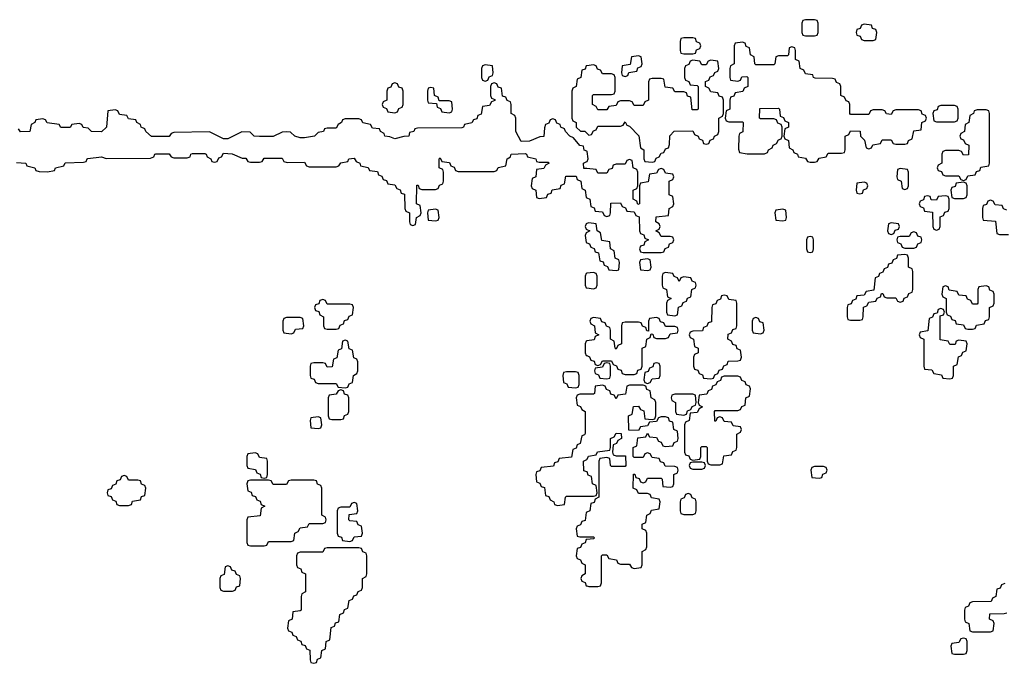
# Model space of a CAD drawing. Header units: inches. Extents: x 2777885 to 2884230, y 684484 to 829189.
# Tile 207 of 239: x 2857487 to 2861851, y 823574 to 826426. Entities that reach past the tile are written whole.
import ezdxf

# ---------------------------------------------------------------- set-up
doc = ezdxf.new("R2010")
doc.units = ezdxf.units.IN
doc.header["$MEASUREMENT"] = 0
doc.layers.add('C8852', color=7, linetype='Continuous')
doc.layers.add('C8862', color=7, linetype='Continuous')

msp = doc.modelspace()

# ---------------------------------------------------------------- linework, layer by layer
at = {"layer": 'C8852', "color": 6}
for points in [[(2859550, 826226), (2859538, 826222), (2859534, 826210), (2859534, 826170), (2859538, 826158), (2859550, 826154), (2859562, 826158), (2859567.3, 826172.7), (2859582, 826178), (2859586, 826190), (2859582, 826222)], [(2859150, 826146), (2859138, 826142), (2859132.7, 826127.3), (2859118, 826122), (2859114, 826110), (2859114, 826070), (2859098, 826062), (2859094, 826050), (2859098, 826038), (2859112.7, 826032.7), (2859118, 826018), (2859150, 826014), (2859162, 826018), (2859167.3, 826032.7), (2859182, 826038), (2859186, 826050), (2859186, 826110), (2859182, 826122), (2859167.3, 826127.3), (2859162, 826142)], [(2859310, 826126), (2859298, 826122), (2859294, 826110), (2859294, 826070), (2859298, 826058), (2859334, 826054), (2859338, 826038), (2859352.7, 826032.7), (2859358, 826018), (2859390, 826014), (2859402, 826018), (2859406, 826030), (2859402, 826062), (2859390, 826066), (2859346, 826066), (2859342, 826082), (2859326, 826090), (2859322, 826122)], [(2859330, 825586), (2859298, 825582), (2859294, 825570), (2859298, 825538), (2859330, 825534), (2859342, 825538), (2859346, 825550), (2859342, 825582)], [(2858830, 825186), (2858818, 825182), (2858812.7, 825167.3), (2858798, 825162), (2858794, 825150), (2858798, 825138), (2858812.7, 825132.7), (2858818, 825118), (2858834, 825110), (2858834, 825070), (2858838, 825058), (2858850, 825054), (2858890, 825054), (2858902, 825058), (2858907.3, 825072.7), (2858922, 825078), (2858927.3, 825092.7), (2858942, 825098), (2858947.3, 825112.7), (2858962, 825118), (2858966, 825150), (2858962, 825162), (2858950, 825166), (2858850, 825166), (2858842, 825182)], [(2858730, 825106), (2858670, 825106), (2858658, 825102), (2858654, 825090), (2858654, 825050), (2858658, 825038), (2858690, 825034), (2858702, 825038), (2858710, 825054), (2858742, 825058), (2858746, 825070), (2858742, 825102)], [(2858930, 825006), (2858918, 825002), (2858912.7, 824967.3), (2858898, 824962), (2858892.7, 824927.3), (2858878, 824922), (2858872.7, 824887.3), (2858850, 824886), (2858842, 824902), (2858830, 824906), (2858790, 824906), (2858778, 824902), (2858774, 824890), (2858774, 824850), (2858778, 824838), (2858792.7, 824832.7), (2858798, 824818), (2858810, 824814), (2858890, 824814), (2858898, 824798), (2858930, 824794), (2858942, 824798), (2858947.3, 824812.7), (2858962, 824818), (2858966, 824850), (2858982, 824858), (2858986, 824870), (2858986, 824910), (2858982, 824922), (2858967.3, 824927.3), (2858962, 824962), (2858947.3, 824967.3), (2858942, 825002)], [(2859950, 824866), (2859910, 824866), (2859898, 824862), (2859894, 824850), (2859898, 824818), (2859912.7, 824812.7), (2859918, 824798), (2859950, 824794), (2859962, 824798), (2859966, 824810), (2859966, 824850), (2859962, 824862)], [(2858910, 824786), (2858898, 824782), (2858890, 824766), (2858858, 824762), (2858854, 824750), (2858854, 824670), (2858858, 824658), (2858870, 824654), (2858910, 824654), (2858922, 824658), (2858927.3, 824672.7), (2858942, 824678), (2858946, 824690), (2858946, 824750), (2858942, 824762), (2858927.3, 824767.3), (2858922, 824782)], [(2858810, 824666), (2858778, 824662), (2858774, 824650), (2858778, 824618), (2858810, 824614), (2858822, 824618), (2858826, 824630), (2858822, 824662)], [(2858530, 824506), (2858498, 824502), (2858494, 824490), (2858494, 824450), (2858498, 824438), (2858532.7, 824432.7), (2858538, 824418), (2858552.7, 824412.7), (2858558, 824398), (2858570, 824394), (2858582, 824398), (2858586, 824410), (2858586, 824470), (2858582, 824482), (2858550, 824486), (2858542, 824502)], [(2857950, 824406), (2857938, 824402), (2857932.7, 824387.3), (2857918, 824382), (2857912.7, 824367.3), (2857898, 824362), (2857892.7, 824347.3), (2857878, 824342), (2857874, 824330), (2857878, 824318), (2857892.7, 824312.7), (2857898, 824298), (2857912.7, 824292.7), (2857918, 824278), (2857930, 824274), (2857970, 824274), (2857982, 824278), (2857987.3, 824292.7), (2858022, 824298), (2858027.3, 824312.7), (2858042, 824318), (2858046, 824350), (2858042, 824362), (2858027.3, 824367.3), (2858022, 824382), (2858010, 824386), (2857970, 824386), (2857962, 824402)], [(2858790, 824386), (2858690, 824386), (2858678, 824382), (2858670, 824366), (2858610, 824366), (2858602, 824382), (2858590, 824386), (2858510, 824386), (2858498, 824382), (2858494, 824370), (2858498, 824338), (2858512.7, 824332.7), (2858518, 824318), (2858532.7, 824312.7), (2858538, 824298), (2858552.7, 824292.7), (2858558, 824278), (2858574, 824270), (2858558, 824262), (2858552.7, 824227.3), (2858498, 824222), (2858494, 824210), (2858494, 824110), (2858498, 824098), (2858510, 824094), (2858570, 824094), (2858582, 824098), (2858590, 824114), (2858690, 824114), (2858702, 824118), (2858706, 824150), (2858722, 824158), (2858730, 824174), (2858762, 824178), (2858770, 824194), (2858830, 824194), (2858842, 824198), (2858846, 824210), (2858842, 824222), (2858826, 824230), (2858826, 824350), (2858822, 824362), (2858807.3, 824367.3), (2858802, 824382)], [(2858970, 824286), (2858958, 824282), (2858950, 824266), (2858910, 824266), (2858898, 824262), (2858894, 824250), (2858894, 824150), (2858898, 824138), (2858912.7, 824132.7), (2858918, 824118), (2858950, 824114), (2858962, 824118), (2858970, 824134), (2859002, 824138), (2859006, 824150), (2859002, 824182), (2858987.3, 824187.3), (2858982, 824202), (2858950, 824206), (2858946, 824210), (2858947.3, 824232.7), (2858982, 824238), (2858986, 824250), (2858982, 824282)], [(2858990, 824086), (2858850, 824086), (2858838, 824082), (2858830, 824066), (2858730, 824066), (2858718, 824062), (2858714, 824050), (2858714, 824010), (2858718, 823998), (2858732.7, 823992.7), (2858738, 823978), (2858754, 823970), (2858754, 823890), (2858738, 823882), (2858734, 823870), (2858734, 823810), (2858730, 823806), (2858698, 823802), (2858694, 823770), (2858678, 823762), (2858674, 823730), (2858678, 823718), (2858692.7, 823712.7), (2858698, 823698), (2858712.7, 823692.7), (2858718, 823678), (2858732.7, 823672.7), (2858738, 823658), (2858752.7, 823652.7), (2858758, 823638), (2858772.7, 823632.7), (2858774, 823590), (2858778, 823578), (2858790, 823574), (2858802, 823578), (2858807.3, 823592.7), (2858822, 823598), (2858826, 823630), (2858842, 823638), (2858846, 823670), (2858862, 823678), (2858867.3, 823732.7), (2858882, 823738), (2858887.3, 823752.7), (2858902, 823758), (2858906, 823790), (2858922, 823798), (2858927.3, 823812.7), (2858942, 823818), (2858947.3, 823852.7), (2858962, 823858), (2858967.3, 823872.7), (2858982, 823878), (2858987.3, 823892.7), (2859002, 823898), (2859006, 823910), (2859006, 823950), (2859022, 823958), (2859026, 823970), (2859026, 824050), (2859022, 824062), (2859007.3, 824067.3), (2859002, 824082)], [(2858410, 824006), (2858398, 824002), (2858392.7, 823967.3), (2858378, 823962), (2858374, 823950), (2858374, 823910), (2858378, 823898), (2858390, 823894), (2858430, 823894), (2858442, 823898), (2858447.3, 823912.7), (2858462, 823918), (2858466, 823950), (2858462, 823962), (2858447.3, 823967.3), (2858442, 823982), (2858427.3, 823987.3), (2858422, 824002)]]:
    msp.add_lwpolyline(points, close=True, dxfattribs=at)
for points in [[(2860000, 826222.2), (2859998, 826222), (2859992.7, 826207.3), (2859978, 826202), (2859974, 826170), (2859958, 826162), (2859954, 826130), (2859938, 826122), (2859934, 826110), (2859934, 825990), (2859938, 825978), (2859954, 825970), (2859954, 825950), (2859972.7, 825932.7), (2859991.6, 825931.6), (2860000, 825923.6)], [(2860000, 825842.9), (2859988.4, 825848.4), (2859986, 825866), (2859970, 825868), (2859942, 825902), (2859926, 825910), (2859906, 825930), (2859902, 825942), (2859886, 825950), (2859882, 825962), (2859867.3, 825967.3), (2859862, 825982), (2859850, 825986), (2859838, 825982), (2859832.7, 825967.3), (2859818, 825962), (2859812.7, 825947.3), (2859810, 825908), (2859792.7, 825907.3), (2859747.3, 825887.3), (2859710, 825886), (2859686, 825930), (2859686, 825990), (2859682, 826002), (2859666, 826010), (2859666, 826050), (2859662, 826062), (2859647.3, 826067.3), (2859642, 826082), (2859627.3, 826087.3), (2859622, 826122), (2859607.3, 826127.3), (2859602, 826142), (2859590, 826146), (2859578, 826142), (2859574, 826130), (2859574, 826090), (2859578, 826078), (2859592.7, 826072.7), (2859592.7, 826067.3), (2859578, 826062), (2859570, 826046), (2859538, 826042), (2859532.7, 826007.3), (2859518, 826002), (2859512.7, 825987.3), (2859498, 825982), (2859491.6, 825968.4), (2859458, 825962), (2859454, 825950), (2859447.3, 825947.3), (2859250, 825946), (2859238, 825942), (2859234, 825930), (2859214, 825926), (2859212, 825910), (2859190, 825909), (2859150, 825898), (2859127.3, 825907.3), (2859106, 825910), (2859102, 825922), (2859086, 825930), (2859082, 825942), (2859050, 825946), (2859042, 825962), (2859008.4, 825968.4), (2859002, 825982), (2858990, 825986), (2858930, 825986), (2858918, 825982), (2858914, 825970), (2858898, 825962), (2858890, 825946), (2858850, 825946), (2858838, 825942), (2858834, 825930), (2858810, 825926), (2858794, 825910), (2858750, 825902), (2858730, 825902), (2858706, 825910), (2858688, 825928), (2858670, 825928.7), (2858650, 825928), (2858610, 825909), (2858550, 825908.7), (2858526, 825910), (2858508, 825928), (2858471.6, 825928.4), (2858410, 825898), (2858390, 825898), (2858328.4, 825928.4), (2858170, 825926), (2858158, 825922), (2858150, 825908), (2858071.1, 825908.9), (2858046, 825930), (2858042, 825942), (2858026, 825950), (2858022, 825962), (2858006, 825970), (2858002, 825982), (2857970, 825986), (2857962, 826002), (2857930, 826006), (2857922, 826022), (2857910, 826026), (2857878, 826022), (2857872, 825950), (2857849.5, 825929.5), (2857806, 825930), (2857790, 825946), (2857768.7, 825948.7), (2857762, 825962), (2857750, 825966), (2857718, 825962), (2857711.1, 825948.9), (2857670, 825948.7), (2857662, 825962), (2857608.4, 825968.4), (2857602, 825982), (2857590, 825986), (2857558, 825982), (2857554, 825970), (2857538, 825962), (2857532, 825930), (2857490, 825929), (2857482, 825942)], [(2857472.7, 825792.7), (2857514, 825790), (2857518, 825778), (2857554, 825770), (2857558, 825758), (2857572.7, 825752.7), (2857610, 825752), (2857642, 825758), (2857646, 825770), (2857682, 825778), (2857688.9, 825791.1), (2857770, 825794), (2857782, 825798), (2857786, 825810), (2857789.3, 825810.7), (2857850, 825818), (2857870.9, 825810.9), (2858067.3, 825812.7), (2858082, 825818), (2858086, 825830), (2858091.1, 825831.1), (2858150, 825832), (2858158, 825818), (2858170, 825814), (2858230, 825814), (2858242, 825818), (2858246, 825830), (2858252.7, 825832.7), (2858307.3, 825832.7), (2858314, 825830), (2858318, 825818), (2858334, 825810), (2858338, 825798), (2858350, 825794), (2858362, 825798), (2858370, 825814), (2858382, 825818), (2858390, 825834), (2858428.4, 825831.6), (2858472.7, 825812.7), (2858490, 825812), (2858498, 825798), (2858510, 825794), (2858550, 825794), (2858562, 825798), (2858570, 825812), (2858650, 825812), (2858658, 825798), (2858672.7, 825792.7), (2858750, 825794), (2858758, 825778), (2858770, 825774), (2858890, 825774), (2858902, 825778), (2858910, 825792), (2858942, 825798), (2858946, 825810), (2858970, 825812), (2858978, 825798), (2858994, 825790), (2858998, 825778), (2859031.6, 825771.6), (2859038, 825758), (2859072.7, 825752.7), (2859078, 825738), (2859092.7, 825732.7), (2859098, 825718), (2859112.7, 825712.7), (2859118, 825698), (2859150, 825694), (2859158, 825678), (2859172.7, 825672.7), (2859178, 825658), (2859192.7, 825652.7), (2859194, 825590), (2859198, 825578), (2859214, 825570), (2859214, 825530), (2859218, 825518), (2859230, 825514), (2859242, 825518), (2859246, 825550), (2859262, 825558), (2859266, 825570), (2859262, 825602), (2859246, 825610), (2859247.3, 825692.7), (2859252.7, 825692.7), (2859258, 825678), (2859270, 825674), (2859330, 825674), (2859342, 825678), (2859347.3, 825692.7), (2859362, 825698), (2859366, 825710), (2859366, 825750), (2859362, 825762), (2859346, 825770), (2859346, 825810), (2859350, 825814), (2859358, 825798), (2859392.7, 825792.7), (2859398, 825778), (2859412.7, 825772.7), (2859418, 825758), (2859430, 825754), (2859590, 825754), (2859602, 825758), (2859608.4, 825771.6), (2859642, 825778), (2859648, 825810), (2859662, 825818), (2859666, 825830), (2859727.3, 825832.7), (2859734, 825830), (2859738, 825818), (2859774, 825810), (2859778, 825798), (2859790, 825794), (2859830, 825794), (2859834, 825790), (2859818, 825782), (2859810, 825766), (2859778, 825762), (2859774, 825730), (2859758, 825722), (2859754, 825690), (2859758, 825678), (2859774, 825670), (2859778, 825638), (2859790, 825634), (2859822, 825638), (2859827.3, 825652.7), (2859842, 825658), (2859847.3, 825672.7), (2859882, 825678), (2859887.3, 825692.7), (2859902, 825698), (2859907.3, 825732.7), (2859952.7, 825732.7), (2859958, 825718), (2859974, 825710), (2859978, 825678), (2859994, 825670), (2859998, 825638), (2860000, 825637)], [(2860000, 825766.1), (2859987.3, 825767.3), (2859986, 825790), (2860000, 825797)], [(2860000, 825522.7), (2859998, 825522), (2859994, 825510), (2859998, 825498), (2860000, 825497)], [(2860000, 825483), (2859998, 825482), (2859994, 825470), (2859998, 825438), (2860000, 825437.3)], [(2860000, 825302.2), (2859998, 825302), (2859994, 825290), (2859994, 825250), (2859998, 825238), (2860000, 825237.8)], [(2860000, 825002.3), (2859998, 825002), (2859994, 824990), (2859994, 824950), (2859998, 824938), (2860000, 824937.3)], [(2860000, 824766), (2859970, 824766), (2859958, 824762), (2859954, 824750), (2859958, 824718), (2859972.7, 824712.7), (2859978, 824698), (2859994, 824690), (2859992.7, 824592.7), (2859990, 824586), (2859978, 824582), (2859971.6, 824548.4), (2859958, 824542), (2859952.7, 824527.3), (2859938, 824522), (2859932.7, 824487.3), (2859878, 824482), (2859872.7, 824467.3), (2859858, 824462), (2859852.7, 824447.3), (2859798, 824442), (2859792.7, 824427.3), (2859778, 824422), (2859774, 824410), (2859778, 824378), (2859792.7, 824372.7), (2859798, 824358), (2859812.7, 824352.7), (2859818, 824318), (2859832.7, 824312.7), (2859838, 824298), (2859854, 824290), (2859858, 824278), (2859870, 824274), (2859902, 824278), (2859906, 824310), (2859910, 824314), (2860000, 824314)], [(2860000, 824422.7), (2859987.3, 824427.3), (2859986, 824470), (2860000, 824477)], [(2860000, 824243), (2859998, 824242), (2859992.7, 824207.3), (2859978, 824202), (2859972.7, 824187.3), (2859958, 824182), (2859954, 824170), (2859958, 824138), (2859970, 824134), (2860000, 824134)], [(2860000, 824122.3), (2859998, 824122), (2859992.7, 824107.3), (2859978, 824102), (2859972.7, 824087.3), (2859958, 824082), (2859954, 824050), (2859958, 824038), (2859972.7, 824032.7), (2859978, 824018), (2859994, 824010), (2859994, 823970), (2859978, 823962), (2859974, 823950), (2859978, 823938), (2859992.7, 823932.7), (2859998, 823918), (2860000, 823917.3)]]:
    msp.add_lwpolyline(points, dxfattribs=at)
at = {"layer": 'C8862', "color": 6}
for points in [[(2861010, 826426), (2860970, 826426), (2860958, 826422), (2860954, 826410), (2860954, 826370), (2860958, 826358), (2860970, 826354), (2861010, 826354), (2861022, 826358), (2861026, 826370), (2861026, 826410), (2861022, 826422)], [(2861230, 826406), (2861218, 826402), (2861212.7, 826387.3), (2861198, 826382), (2861194, 826370), (2861198, 826358), (2861212.7, 826352.7), (2861218, 826338), (2861230, 826334), (2861270, 826334), (2861282, 826338), (2861286, 826370), (2861282, 826382), (2861267.3, 826387.3), (2861262, 826402)], [(2860470, 826346), (2860430, 826346), (2860418, 826342), (2860414, 826330), (2860414, 826290), (2860418, 826278), (2860430, 826274), (2860470, 826274), (2860482, 826278), (2860487.3, 826292.7), (2860502, 826298), (2860506, 826310), (2860502, 826322), (2860487.3, 826327.3), (2860482, 826342)], [(2860690, 826326), (2860658, 826322), (2860654, 826310), (2860654, 826230), (2860638, 826222), (2860634, 826210), (2860634, 826170), (2860638, 826158), (2860670, 826154), (2860682, 826158), (2860687.3, 826172.7), (2860710, 826174), (2860714, 826170), (2860714, 826130), (2860698, 826122), (2860692.7, 826107.3), (2860658, 826102), (2860652.7, 826087.3), (2860638, 826082), (2860634, 826070), (2860634, 826030), (2860618, 826022), (2860614, 825990), (2860618, 825978), (2860630, 825974), (2860690, 825974), (2860694, 825970), (2860691.6, 825928.4), (2860678, 825922), (2860674, 825910), (2860672.7, 825852.7), (2860678, 825838), (2860711.3, 825831.3), (2860788, 825832), (2860802, 825838), (2860806, 825850), (2860822, 825858), (2860826, 825870), (2860842, 825878), (2860850, 825894), (2860862, 825898), (2860866, 825910), (2860866, 825950), (2860862, 825962), (2860847.3, 825967.3), (2860842, 825982), (2860830, 825986), (2860770, 825986), (2860766, 825990), (2860767.3, 826032.7), (2860850, 826034), (2860854, 826030), (2860858, 825998), (2860872.7, 825992.7), (2860878, 825978), (2860894, 825970), (2860894, 825950), (2860878, 825942), (2860874, 825910), (2860878, 825898), (2860894, 825890), (2860898, 825858), (2860914, 825850), (2860918, 825838), (2860934, 825830), (2860938, 825818), (2860970, 825812), (2860978, 825798), (2860990, 825794), (2861010, 825794), (2861022, 825798), (2861030, 825812), (2861062, 825818), (2861070, 825834), (2861130, 825834), (2861142, 825838), (2861146, 825850), (2861146, 825910), (2861162, 825918), (2861170, 825934), (2861212.7, 825932.7), (2861214, 825910), (2861231.6, 825891.6), (2861238, 825858), (2861250, 825854), (2861262, 825858), (2861268.4, 825871.6), (2861302, 825878), (2861310, 825894), (2861350, 825894), (2861358, 825878), (2861370, 825874), (2861410, 825874), (2861422, 825878), (2861426, 825890), (2861442, 825898), (2861450, 825934), (2861482, 825938), (2861486, 825970), (2861502, 825978), (2861506, 825990), (2861502, 826002), (2861487.3, 826007.3), (2861482, 826022), (2861470, 826026), (2861370, 826026), (2861358, 826022), (2861350, 826006), (2861328.4, 826008.4), (2861322, 826022), (2861310, 826026), (2861270, 826026), (2861258, 826022), (2861250, 826006), (2861170, 826006), (2861166, 826010), (2861166, 826050), (2861162, 826062), (2861150, 826066), (2861142, 826082), (2861126, 826090), (2861126, 826130), (2861122, 826142), (2861107.3, 826147.3), (2861102, 826162), (2861090, 826166), (2861012.7, 826167.3), (2861006, 826170), (2861002, 826182), (2860970, 826186), (2860962, 826202), (2860946, 826210), (2860942, 826242), (2860926, 826250), (2860926, 826290), (2860922, 826302), (2860910, 826306), (2860898, 826302), (2860894, 826270), (2860890, 826266), (2860850, 826266), (2860838, 826262), (2860834, 826230), (2860830, 826226), (2860750, 826226), (2860746, 826230), (2860742, 826262), (2860726, 826270), (2860722, 826302), (2860707.3, 826307.3), (2860702, 826322)], [(2860230, 826266), (2860198, 826262), (2860192.7, 826227.3), (2860158, 826222), (2860154, 826190), (2860158, 826178), (2860170, 826174), (2860182, 826178), (2860187.3, 826192.7), (2860222, 826198), (2860227.3, 826212.7), (2860242, 826218), (2860246, 826230), (2860242, 826262)], [(2861630, 826046), (2861570, 826046), (2861558, 826042), (2861552.7, 826027.3), (2861538, 826022), (2861534, 826010), (2861538, 825978), (2861550, 825974), (2861630, 825974), (2861642, 825978), (2861646, 825990), (2861646, 826030), (2861642, 826042)], [(2861770, 826026), (2861730, 826026), (2861718, 826022), (2861714, 826010), (2861698, 826002), (2861694, 825970), (2861678, 825962), (2861674, 825930), (2861658, 825922), (2861654, 825910), (2861658, 825898), (2861670, 825894), (2861678, 825878), (2861694, 825870), (2861692.7, 825827.3), (2861670, 825826), (2861662, 825842), (2861650, 825846), (2861590, 825846), (2861578, 825842), (2861574, 825830), (2861574, 825790), (2861558, 825782), (2861554, 825770), (2861558, 825758), (2861572.7, 825752.7), (2861578, 825738), (2861590, 825734), (2861650, 825734), (2861658, 825718), (2861670, 825714), (2861682, 825718), (2861690, 825734), (2861722, 825738), (2861727.3, 825752.7), (2861742, 825758), (2861747.3, 825772.7), (2861782, 825778), (2861786, 825790), (2861786, 826010), (2861782, 826022)], [(2861390, 825766), (2861378, 825762), (2861374, 825730), (2861378, 825718), (2861394, 825710), (2861398, 825678), (2861410, 825674), (2861422, 825678), (2861426, 825690), (2861426, 825750), (2861422, 825762)], [(2861230, 825706), (2861198, 825702), (2861194, 825670), (2861198, 825658), (2861210, 825654), (2861222, 825658), (2861227.3, 825672.7), (2861242, 825678), (2861246, 825690), (2861242, 825702)], [(2861670, 825706), (2861638, 825702), (2861632.7, 825687.3), (2861618, 825682), (2861614, 825670), (2861618, 825638), (2861630, 825634), (2861670, 825634), (2861682, 825638), (2861686, 825650), (2861686, 825690), (2861682, 825702)], [(2861590, 825646), (2861558, 825642), (2861550, 825626), (2861527.3, 825627.3), (2861522, 825642), (2861510, 825646), (2861498, 825642), (2861492.7, 825627.3), (2861478, 825622), (2861474, 825610), (2861478, 825598), (2861492.7, 825592.7), (2861498, 825578), (2861532.7, 825572.7), (2861534, 825510), (2861538, 825498), (2861550, 825494), (2861562, 825498), (2861566, 825510), (2861567.3, 825552.7), (2861582, 825558), (2861587.3, 825572.7), (2861602, 825578), (2861606, 825590), (2861606, 825630), (2861602, 825642)], [(2860870, 825586), (2860838, 825582), (2860834, 825570), (2860838, 825538), (2860870, 825534), (2860882, 825538), (2860886, 825550), (2860882, 825582)], [(2861350, 825526), (2861338, 825522), (2861334, 825490), (2861338, 825478), (2861350, 825474), (2861362, 825478), (2861367.3, 825492.7), (2861382, 825498), (2861386, 825510), (2861382, 825522)], [(2860990, 825466), (2860978, 825462), (2860974, 825450), (2860974, 825410), (2860978, 825398), (2860990, 825394), (2861002, 825398), (2861006, 825410), (2861006, 825450), (2861002, 825462)], [(2861450, 825486), (2861438, 825482), (2861430, 825466), (2861390, 825466), (2861378, 825462), (2861374, 825450), (2861378, 825438), (2861392.7, 825432.7), (2861398, 825418), (2861410, 825414), (2861450, 825414), (2861462, 825418), (2861467.3, 825432.7), (2861482, 825438), (2861486, 825450), (2861482, 825462), (2861467.3, 825467.3), (2861462, 825482)], [(2860270, 825366), (2860238, 825362), (2860234, 825350), (2860238, 825318), (2860270, 825314), (2860282, 825318), (2860286, 825330), (2860282, 825362)], [(2861410, 825386), (2861378, 825382), (2861372.7, 825367.3), (2861358, 825362), (2861352.7, 825347.3), (2861338, 825342), (2861332.7, 825327.3), (2861318, 825322), (2861312.7, 825307.3), (2861298, 825302), (2861292.7, 825287.3), (2861278, 825282), (2861272.7, 825227.3), (2861238, 825222), (2861230, 825206), (2861198, 825202), (2861192.7, 825187.3), (2861178, 825182), (2861172.7, 825167.3), (2861158, 825162), (2861154, 825150), (2861154, 825110), (2861158, 825098), (2861170, 825094), (2861210, 825094), (2861222, 825098), (2861226, 825110), (2861227.3, 825152.7), (2861242, 825158), (2861250, 825174), (2861282, 825178), (2861287.3, 825192.7), (2861302, 825198), (2861307.3, 825212.7), (2861312.7, 825212.7), (2861318, 825198), (2861330, 825194), (2861370, 825194), (2861378, 825178), (2861390, 825174), (2861402, 825178), (2861407.3, 825192.7), (2861422, 825198), (2861427.3, 825212.7), (2861442, 825218), (2861446, 825230), (2861446, 825310), (2861442, 825322), (2861426, 825330), (2861426, 825370), (2861422, 825382)], [(2860350, 825306), (2860338, 825302), (2860334, 825290), (2860334, 825250), (2860338, 825238), (2860354, 825230), (2860358, 825198), (2860374, 825190), (2860358, 825182), (2860354, 825170), (2860354, 825130), (2860358, 825118), (2860390, 825114), (2860402, 825118), (2860407.3, 825152.7), (2860422, 825158), (2860427.3, 825172.7), (2860442, 825178), (2860447.3, 825192.7), (2860462, 825198), (2860466, 825230), (2860482, 825238), (2860486, 825250), (2860482, 825262), (2860467.3, 825267.3), (2860462, 825282), (2860430, 825286), (2860418, 825282), (2860410, 825266), (2860402, 825282), (2860387.3, 825287.3), (2860382, 825302)], [(2861770, 825246), (2861738, 825242), (2861734, 825230), (2861734, 825170), (2861730, 825166), (2861710, 825166), (2861702, 825182), (2861687.3, 825187.3), (2861682, 825202), (2861650, 825206), (2861642, 825222), (2861607.3, 825227.3), (2861602, 825242), (2861590, 825246), (2861578, 825242), (2861574, 825210), (2861578, 825198), (2861594, 825190), (2861594, 825130), (2861598, 825118), (2861612.7, 825112.7), (2861618, 825098), (2861632.7, 825092.7), (2861638, 825078), (2861670, 825074), (2861678, 825058), (2861690, 825054), (2861710, 825054), (2861722, 825058), (2861727.3, 825072.7), (2861762, 825078), (2861767.3, 825092.7), (2861782, 825098), (2861786, 825110), (2861786, 825150), (2861802, 825158), (2861806, 825170), (2861806, 825210), (2861802, 825222), (2861787.3, 825227.3), (2861782, 825242)], [(2860610, 825206), (2860598, 825202), (2860592.7, 825187.3), (2860578, 825182), (2860572.7, 825167.3), (2860558, 825162), (2860554, 825150), (2860552.7, 825087.3), (2860538, 825082), (2860532.7, 825067.3), (2860518, 825062), (2860512.7, 825047.3), (2860470, 825046), (2860458, 825042), (2860454, 825030), (2860458, 825018), (2860474, 825010), (2860478, 824978), (2860494, 824970), (2860494, 824950), (2860478, 824942), (2860474, 824930), (2860474, 824890), (2860478, 824878), (2860492.7, 824872.7), (2860498, 824858), (2860512.7, 824852.7), (2860518, 824838), (2860550, 824834), (2860562, 824838), (2860567.3, 824852.7), (2860582, 824858), (2860587.3, 824872.7), (2860602, 824878), (2860607.3, 824892.7), (2860622, 824898), (2860627.3, 824912.7), (2860670, 824914), (2860682, 824918), (2860686, 824930), (2860682, 824962), (2860667.3, 824967.3), (2860662, 824982), (2860647.3, 824987.3), (2860642, 825002), (2860626, 825010), (2860627.3, 825032.7), (2860642, 825038), (2860647.3, 825052.7), (2860662, 825058), (2860666, 825070), (2860666, 825170), (2860662, 825182), (2860630, 825186), (2860622, 825202)], [(2861570, 825146), (2861558, 825142), (2861554, 825126), (2861538, 825122), (2861532.7, 825107.3), (2861518, 825102), (2861512.7, 825047.3), (2861478, 825042), (2861474, 825030), (2861478, 825018), (2861494, 825010), (2861494, 824890), (2861498, 824878), (2861530, 824874), (2861538, 824858), (2861572.7, 824852.7), (2861578, 824838), (2861610, 824834), (2861622, 824838), (2861626, 824850), (2861626, 824890), (2861642, 824898), (2861647.3, 824932.7), (2861662, 824938), (2861667.3, 824952.7), (2861682, 824958), (2861686, 824990), (2861682, 825002), (2861650, 825006), (2861638, 825002), (2861632.7, 824987.3), (2861610, 824986), (2861602, 825002), (2861567.3, 825007.3), (2861566, 825114), (2861582, 825118), (2861586, 825130), (2861582, 825142)], [(2860750, 825106), (2860738, 825102), (2860734, 825090), (2860734, 825050), (2860738, 825038), (2860770, 825034), (2860782, 825038), (2860786, 825050), (2860782, 825082), (2860767.3, 825087.3), (2860762, 825102)], [(2860090, 824906), (2860078, 824902), (2860070, 824886), (2860038, 824882), (2860034, 824870), (2860038, 824858), (2860052.7, 824852.7), (2860058, 824838), (2860090, 824834), (2860102, 824838), (2860106, 824850), (2860106, 824890), (2860102, 824902)], [(2860310, 824906), (2860298, 824902), (2860292.7, 824887.3), (2860278, 824882), (2860272.7, 824867.3), (2860258, 824862), (2860254, 824830), (2860258, 824818), (2860270, 824814), (2860282, 824818), (2860290, 824834), (2860322, 824838), (2860326, 824850), (2860326, 824890), (2860322, 824902)], [(2860670, 824846), (2860610, 824846), (2860598, 824842), (2860592.7, 824827.3), (2860578, 824822), (2860572.7, 824807.3), (2860558, 824802), (2860552.7, 824787.3), (2860538, 824782), (2860532.7, 824767.3), (2860498, 824762), (2860494, 824730), (2860498, 824718), (2860514, 824710), (2860498, 824702), (2860490, 824686), (2860458, 824682), (2860454, 824650), (2860438, 824642), (2860434, 824630), (2860434, 824510), (2860438, 824498), (2860452.7, 824492.7), (2860458, 824478), (2860470, 824474), (2860502, 824478), (2860506, 824490), (2860506, 824530), (2860510, 824534), (2860530, 824534), (2860534, 824530), (2860534, 824470), (2860538, 824458), (2860550, 824454), (2860590, 824454), (2860602, 824458), (2860607.3, 824492.7), (2860642, 824498), (2860647.3, 824512.7), (2860662, 824518), (2860666, 824530), (2860666, 824590), (2860682, 824598), (2860686, 824610), (2860682, 824622), (2860650, 824626), (2860642, 824642), (2860610, 824646), (2860602, 824662), (2860590, 824666), (2860578, 824662), (2860572.7, 824647.3), (2860567.3, 824647.3), (2860566, 824690), (2860570, 824694), (2860670, 824694), (2860682, 824698), (2860687.3, 824712.7), (2860702, 824718), (2860706, 824750), (2860722, 824758), (2860726, 824790), (2860722, 824802), (2860707.3, 824807.3), (2860702, 824822), (2860687.3, 824827.3), (2860682, 824842)], [(2860470, 824766), (2860390, 824766), (2860378, 824762), (2860374, 824750), (2860378, 824738), (2860394, 824730), (2860394, 824690), (2860398, 824678), (2860430, 824674), (2860442, 824678), (2860447.3, 824692.7), (2860462, 824698), (2860467.3, 824712.7), (2860482, 824718), (2860486, 824730), (2860482, 824762)], [(2860510, 824466), (2860470, 824466), (2860458, 824462), (2860454, 824450), (2860458, 824438), (2860470, 824434), (2860510, 824434), (2860522, 824438), (2860526, 824450), (2860522, 824462)], [(2861050, 824446), (2861010, 824446), (2860998, 824442), (2860994, 824430), (2860998, 824398), (2861030, 824394), (2861042, 824398), (2861047.3, 824412.7), (2861062, 824418), (2861066, 824430), (2861062, 824442)], [(2860450, 824326), (2860438, 824322), (2860432.7, 824307.3), (2860418, 824302), (2860414, 824290), (2860414, 824250), (2860418, 824238), (2860430, 824234), (2860470, 824234), (2860482, 824238), (2860486, 824250), (2860486, 824290), (2860482, 824302), (2860467.3, 824307.3), (2860462, 824322)], [(2861670, 823686), (2861658, 823682), (2861650, 823666), (2861618, 823662), (2861614, 823650), (2861618, 823618), (2861630, 823614), (2861670, 823614), (2861682, 823618), (2861686, 823630), (2861686, 823670), (2861682, 823682)]]:
    msp.add_lwpolyline(points, close=True, dxfattribs=at)
for points in [[(2860000, 825923.6), (2860010, 825914), (2860022, 825918), (2860030, 825934), (2860042, 825938), (2860050, 825954), (2860150, 825954), (2860162, 825958), (2860170, 825974), (2860178, 825958), (2860190, 825954), (2860231.6, 825911.6), (2860238, 825858), (2860254, 825850), (2860254, 825810), (2860258, 825798), (2860290, 825794), (2860302, 825798), (2860307.3, 825812.7), (2860322, 825818), (2860330, 825834), (2860342, 825838), (2860350, 825854), (2860362, 825858), (2860367.3, 825872.7), (2860368.4, 825911.6), (2860388.4, 825931.6), (2860470, 825934), (2860478, 825918), (2860494, 825910), (2860498, 825898), (2860512.7, 825892.7), (2860518, 825878), (2860530, 825874), (2860542, 825878), (2860547.3, 825892.7), (2860562, 825898), (2860566, 825910), (2860582, 825918), (2860586, 825930), (2860586, 825990), (2860602, 825998), (2860606, 826010), (2860606, 826070), (2860602, 826082), (2860587.3, 826087.3), (2860582, 826102), (2860550, 826106), (2860542, 826122), (2860526, 826130), (2860527.3, 826152.7), (2860542, 826158), (2860547.3, 826172.7), (2860562, 826178), (2860567.3, 826192.7), (2860582, 826198), (2860586, 826210), (2860582, 826242), (2860550, 826246), (2860538, 826242), (2860530, 826226), (2860510, 826226), (2860502, 826242), (2860470, 826246), (2860458, 826242), (2860452.7, 826227.3), (2860438, 826222), (2860434, 826210), (2860434, 826170), (2860438, 826158), (2860452.7, 826152.7), (2860458, 826138), (2860490, 826134), (2860494, 826130), (2860494, 826030), (2860490, 826026), (2860467.3, 826027.3), (2860462, 826082), (2860447.3, 826087.3), (2860442, 826102), (2860430, 826106), (2860390, 826106), (2860382, 826122), (2860347.3, 826127.3), (2860342, 826162), (2860330, 826166), (2860290, 826166), (2860278, 826162), (2860274, 826150), (2860274, 826070), (2860258, 826062), (2860250, 826046), (2860210, 826046), (2860202, 826062), (2860190, 826066), (2860150, 826066), (2860138, 826062), (2860130, 826046), (2860098, 826042), (2860090, 826026), (2860050, 826026), (2860042, 826042), (2860026, 826050), (2860026, 826090), (2860030, 826094), (2860110, 826094), (2860122, 826098), (2860126, 826110), (2860126, 826170), (2860122, 826182), (2860110, 826186), (2860070, 826186), (2860062, 826202), (2860047.3, 826207.3), (2860042, 826222), (2860030, 826226), (2860000, 826222.2)], [(2860000, 825797), (2860002, 825798), (2860006, 825810), (2860002, 825842), (2860000, 825842.9)], [(2860000, 825637), (2860014, 825630), (2860018, 825598), (2860032.7, 825592.7), (2860038, 825578), (2860070, 825574), (2860078, 825558), (2860090, 825554), (2860102, 825558), (2860106, 825570), (2860107.3, 825612.7), (2860150, 825614), (2860158, 825598), (2860172.7, 825592.7), (2860178, 825578), (2860210, 825574), (2860218, 825558), (2860232.7, 825552.7), (2860234, 825490), (2860238, 825478), (2860252.7, 825472.7), (2860258, 825458), (2860274, 825450), (2860258, 825442), (2860252.7, 825427.3), (2860238, 825422), (2860234, 825410), (2860238, 825398), (2860250, 825394), (2860330, 825394), (2860342, 825398), (2860347.3, 825412.7), (2860362, 825418), (2860367.3, 825432.7), (2860382, 825438), (2860386, 825450), (2860382, 825462), (2860370, 825466), (2860330, 825466), (2860322, 825482), (2860306, 825490), (2860322, 825498), (2860326, 825510), (2860322, 825522), (2860306, 825530), (2860307.3, 825552.7), (2860362, 825558), (2860366, 825590), (2860382, 825598), (2860386, 825610), (2860382, 825642), (2860366, 825650), (2860366, 825710), (2860382, 825718), (2860386, 825730), (2860382, 825742), (2860350, 825746), (2860342, 825762), (2860330, 825766), (2860318, 825762), (2860310, 825746), (2860278, 825742), (2860272.7, 825707.3), (2860238, 825702), (2860234, 825690), (2860234, 825610), (2860227.3, 825607.3), (2860222, 825622), (2860206, 825630), (2860206, 825670), (2860222, 825678), (2860226, 825690), (2860226, 825750), (2860222, 825762), (2860206, 825770), (2860202, 825802), (2860190, 825806), (2860178, 825802), (2860170, 825786), (2860130, 825786), (2860118, 825782), (2860112.7, 825767.3), (2860098, 825762), (2860090, 825746), (2860050, 825746), (2860042, 825762), (2860000, 825766.1)], [(2861862, 825582), (2861847.3, 825587.3), (2861842, 825602), (2861810, 825606), (2861802, 825622), (2861790, 825626), (2861778, 825622), (2861772.7, 825607.3), (2861758, 825602), (2861754, 825590), (2861754, 825550), (2861758, 825538), (2861812.7, 825532.7), (2861818, 825478), (2861830, 825474), (2861870, 825474)], [(2860000, 825437.3), (2860012.7, 825432.7), (2860018, 825418), (2860032.7, 825412.7), (2860038, 825398), (2860052.7, 825392.7), (2860058, 825358), (2860072.7, 825352.7), (2860078, 825338), (2860092.7, 825332.7), (2860098, 825318), (2860130, 825314), (2860142, 825318), (2860146, 825350), (2860142, 825362), (2860126, 825370), (2860122, 825402), (2860106, 825410), (2860102, 825442), (2860067.3, 825447.3), (2860062, 825482), (2860046, 825490), (2860042, 825522), (2860010, 825526), (2860000, 825522.7)], [(2860000, 825497), (2860014, 825490), (2860000, 825483)], [(2860000, 825237.8), (2860030, 825234), (2860042, 825238), (2860046, 825250), (2860046, 825290), (2860042, 825302), (2860030, 825306), (2860000, 825302.2)], [(2860000, 824937.3), (2860012.7, 824932.7), (2860018, 824918), (2860032.7, 824912.7), (2860038, 824898), (2860050, 824894), (2860062, 824898), (2860070, 824914), (2860110, 824914), (2860118, 824898), (2860132.7, 824892.7), (2860138, 824878), (2860152.7, 824872.7), (2860158, 824858), (2860170, 824854), (2860210, 824854), (2860222, 824858), (2860227.3, 824872.7), (2860242, 824878), (2860246, 824890), (2860246, 824970), (2860262, 824978), (2860266, 825010), (2860282, 825018), (2860286, 825034), (2860292.7, 825032.7), (2860298, 825018), (2860310, 825014), (2860350, 825014), (2860362, 825018), (2860370, 825034), (2860402, 825038), (2860406, 825050), (2860402, 825062), (2860390, 825066), (2860350, 825066), (2860342, 825082), (2860327.3, 825087.3), (2860322, 825102), (2860310, 825106), (2860278, 825102), (2860274, 825090), (2860274, 825046), (2860267.3, 825047.3), (2860262, 825062), (2860247.3, 825067.3), (2860242, 825082), (2860230, 825086), (2860170, 825086), (2860158, 825082), (2860154, 825070), (2860154, 824990), (2860138, 824982), (2860130, 824966), (2860126, 824970), (2860122, 825002), (2860106, 825010), (2860106, 825050), (2860102, 825062), (2860087.3, 825067.3), (2860082, 825082), (2860067.3, 825087.3), (2860062, 825102), (2860030, 825106), (2860018, 825102), (2860014, 825090), (2860018, 825078), (2860034, 825070), (2860038, 825038), (2860054, 825030), (2860038, 825022), (2860032.7, 825007.3), (2860000, 825002.3)], [(2860000, 823917.3), (2860010, 823914), (2860050, 823914), (2860062, 823918), (2860066, 823930), (2860066, 824050), (2860070, 824054), (2860090, 824054), (2860098, 824038), (2860132.7, 824032.7), (2860138, 824018), (2860150, 824014), (2860190, 824014), (2860198, 823998), (2860210, 823994), (2860242, 823998), (2860246, 824010), (2860246, 824070), (2860262, 824078), (2860266, 824090), (2860266, 824150), (2860262, 824162), (2860246, 824170), (2860246, 824190), (2860262, 824198), (2860266, 824230), (2860282, 824238), (2860287.3, 824252.7), (2860322, 824258), (2860326, 824290), (2860322, 824302), (2860287.3, 824307.3), (2860282, 824322), (2860270, 824326), (2860230, 824326), (2860222, 824342), (2860206, 824350), (2860207.3, 824412.7), (2860212.7, 824412.7), (2860218, 824398), (2860232.7, 824392.7), (2860238, 824378), (2860250, 824374), (2860262, 824378), (2860270, 824394), (2860330, 824394), (2860334, 824390), (2860338, 824358), (2860370, 824354), (2860382, 824358), (2860386, 824370), (2860386, 824410), (2860402, 824418), (2860406, 824430), (2860402, 824442), (2860390, 824446), (2860347.3, 824447.3), (2860342, 824462), (2860327.3, 824467.3), (2860322, 824482), (2860290, 824486), (2860282, 824502), (2860270, 824506), (2860258, 824502), (2860250, 824486), (2860210, 824486), (2860206, 824490), (2860206, 824530), (2860222, 824538), (2860227.3, 824572.7), (2860262, 824578), (2860270, 824594), (2860278, 824578), (2860310, 824574), (2860318, 824558), (2860330, 824554), (2860338, 824538), (2860350, 824534), (2860382, 824538), (2860387.3, 824552.7), (2860402, 824558), (2860406, 824570), (2860402, 824602), (2860386, 824610), (2860382, 824642), (2860367.3, 824647.3), (2860362, 824662), (2860350, 824666), (2860330, 824666), (2860318, 824662), (2860310, 824646), (2860278, 824642), (2860270, 824626), (2860238, 824622), (2860230, 824606), (2860187.3, 824607.3), (2860186, 824670), (2860202, 824678), (2860207.3, 824712.7), (2860230, 824714), (2860238, 824698), (2860252.7, 824692.7), (2860258, 824658), (2860290, 824654), (2860302, 824658), (2860306, 824670), (2860306, 824730), (2860302, 824742), (2860286, 824750), (2860282, 824782), (2860267.3, 824787.3), (2860262, 824802), (2860250, 824806), (2860190, 824806), (2860178, 824802), (2860172.7, 824767.3), (2860138, 824762), (2860130, 824746), (2860122, 824762), (2860107.3, 824767.3), (2860102, 824782), (2860087.3, 824787.3), (2860082, 824802), (2860070, 824806), (2860038, 824802), (2860034, 824770), (2860030, 824766), (2860000, 824766)], [(2860000, 824477), (2860002, 824478), (2860008.4, 824491.6), (2860042, 824498), (2860048.4, 824511.6), (2860102, 824518), (2860106, 824530), (2860106, 824570), (2860122, 824578), (2860130, 824594), (2860152.7, 824592.7), (2860154, 824570), (2860138, 824562), (2860132.7, 824547.3), (2860118, 824542), (2860114, 824510), (2860118, 824498), (2860130, 824494), (2860172.7, 824492.7), (2860174, 824450), (2860170, 824446), (2860110, 824446), (2860106, 824450), (2860102, 824482), (2860090, 824486), (2860058, 824482), (2860054, 824470), (2860054, 824310), (2860038, 824302), (2860032.7, 824287.3), (2860018, 824282), (2860014, 824250), (2860000, 824243)], [(2860000, 824314), (2860030, 824314), (2860042, 824318), (2860046, 824330), (2860042, 824362), (2860026, 824370), (2860022, 824402), (2860007.3, 824407.3), (2860002, 824422), (2860000, 824422.7)], [(2860000, 824134), (2860030, 824134), (2860034, 824130), (2860030, 824126), (2860000, 824122.3)], [(2861852.7, 823927.3), (2861838, 823922), (2861832.7, 823907.3), (2861818, 823902), (2861814, 823870), (2861798, 823862), (2861792.7, 823847.3), (2861710, 823846), (2861698, 823842), (2861692.7, 823827.3), (2861678, 823822), (2861674, 823810), (2861674, 823770), (2861678, 823758), (2861694, 823750), (2861698, 823718), (2861710, 823714), (2861790, 823714), (2861802, 823718), (2861806, 823750), (2861802, 823762), (2861786, 823770), (2861787.3, 823792.7), (2861850, 823794), (2861862, 823798)]]:
    msp.add_lwpolyline(points, dxfattribs=at)

doc.saveas('drawing.dxf')
